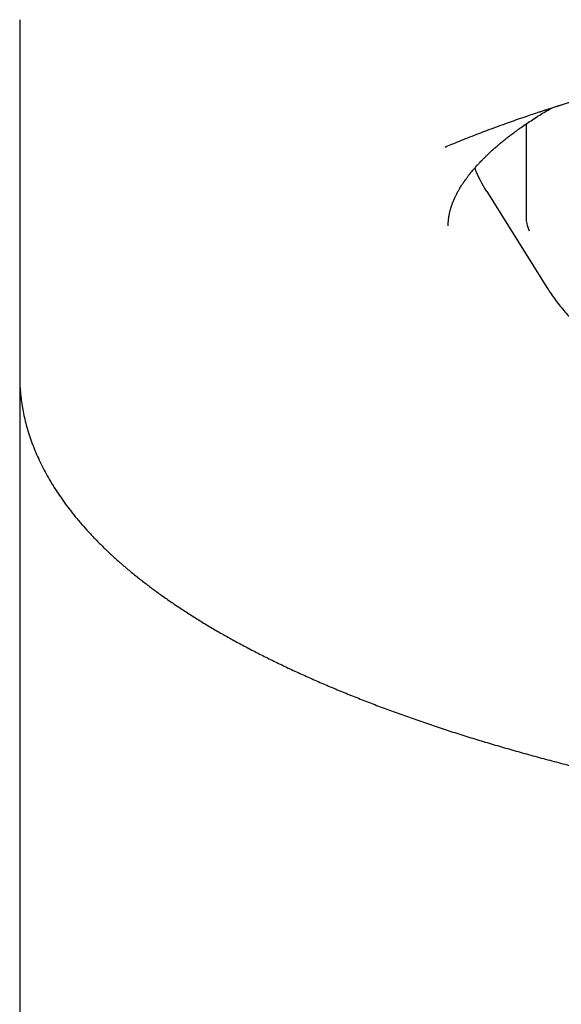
# Model space of a CAD drawing. Header units: millimetres. Extents: x 8 to 690, y 12 to 649.
# Tile 6 of 19: x 322 to 327, y 610 to 619. Entities that reach past the tile are written whole.
import ezdxf

# ---------------------------------------------------------------- set-up
doc = ezdxf.new("R2010")
doc.units = ezdxf.units.MM

msp = doc.modelspace()

# ---------------------------------------------------------------- linework, layer by layer
at = {"color": 7, "linetype": 'Continuous', "lineweight": 30}
for p, q in [((322.0119, 619.2169), (322.0119, 619.2164)), ((322.0119, 619.2164), (322.0119, 616.0214)), ((326.562, 618.2805), (326.562, 617.5576)), ((325.8348, 618.0737), (325.8444, 618.0778)), ((326.2074, 617.674), (326.7544, 616.8034)), ((322.0119, 616.022), (322.0119, 616.0214)), ((322.0119, 616.0077), (322.0119, 612.075)), ((322.0119, 612.075), (322.0119, 550.3396))]:
    msp.add_line(p, q, dxfattribs=at)
msp.add_arc((327.2691, 618.3482), 1.2577, 201.59124, 212.3946, dxfattribs=at)
for points, knots in [([(325.8348, 618.0737), (325.8546, 618.082), (325.8961, 618.0994), (325.9636, 618.127), (326.0385, 618.157), (326.1148, 618.1869), (326.1914, 618.2162), (326.2669, 618.2444), (326.3444, 618.2727), (326.4204, 618.2999), (326.4921, 618.325), (326.5588, 618.348), (326.6204, 618.3688), (326.6707, 618.3855), (326.7106, 618.3986), (326.7411, 618.4086), (326.7692, 618.4176), (326.7935, 618.4255), (326.8125, 618.4315), (326.8257, 618.4357), (326.8341, 618.4384), (326.8407, 618.4405), (326.848, 618.4428), (326.8574, 618.4458), (326.8693, 618.4495), (326.8885, 618.4555), (326.9172, 618.4644), (326.9571, 618.4768), (327.0065, 618.4918), (327.0659, 618.5097), (327.136, 618.5305), (327.2159, 618.5537), (327.3057, 618.5792), (327.3967, 618.6044), (327.4873, 618.629), (327.5758, 618.6525), (327.6678, 618.6764), (327.7601, 618.6998), (327.8497, 618.722), (327.9512, 618.7466), (328.0628, 618.7729), (328.183, 618.8004), (328.2906, 618.8244), (328.3862, 618.8451), (328.4701, 618.8629), (328.5462, 618.8787), (328.6145, 618.8926), (328.6749, 618.9047), (328.7272, 618.9151), (328.7733, 618.9241), (328.8177, 618.9327), (328.8643, 618.9416), (328.9117, 618.9506), (328.9553, 618.9587), (329.0007, 618.9671), (329.0521, 618.9765), (329.1145, 618.9877), (329.19, 619.0011), (329.28, 619.0167), (329.386, 619.0345), (329.5029, 619.0536), (329.6307, 619.0738), (329.7683, 619.0948), (329.9142, 619.1162), (330.072, 619.1383), (330.2419, 619.161), (330.4245, 619.1842), (330.6147, 619.2069), (330.8126, 619.229), (331.0227, 619.251), (331.2454, 619.2725), (331.4809, 619.2933), (331.7253, 619.3128), (331.9784, 619.3308), (332.2404, 619.3472), (332.5056, 619.3614), (332.7737, 619.3733), (333.0443, 619.383), (333.3222, 619.3905), (333.6075, 619.3956), (333.8906, 619.398), (334.171, 619.3978), (334.448, 619.3951), (334.7268, 619.3899), (335.0029, 619.3823), (335.2718, 619.3725), (335.5324, 619.3607), (335.7926, 619.3467), (336.0517, 619.3305), (336.3089, 619.3121), (336.5559, 619.2922), (336.7924, 619.2712), (337.023, 619.2488), (337.2471, 619.2252), (337.4645, 619.2005), (337.6705, 619.1753), (337.8653, 619.1501), (338.0491, 619.1248), (338.2156, 619.1008), (338.3658, 619.0781), (338.5008, 619.0568), (338.6116, 619.0388), (338.7002, 619.024), (338.7676, 619.0125), (338.8298, 619.0017), (338.8886, 618.9914), (338.9425, 618.9818), (338.9905, 618.9731), (339.024, 618.9669), (339.0455, 618.963), (339.0578, 618.9607), (339.0696, 618.9585), (339.0846, 618.9557), (339.1098, 618.951), (339.1464, 618.9441), (339.1932, 618.9352), (339.2457, 618.925), (339.3032, 618.9138), (339.3656, 618.9014), (339.4328, 618.8878), (339.5092, 618.8721), (339.5954, 618.854), (339.6908, 618.8335), (339.7894, 618.8118), (339.8889, 618.7894), (339.9875, 618.7666), (340.1292, 618.733), (340.3121, 618.6879), (340.4821, 618.6436), (340.5987, 618.6121), (340.664, 618.5942), (340.7289, 618.5761), (340.7931, 618.5578), (340.8554, 618.5399), (340.9165, 618.522), (340.9738, 618.5049), (341.026, 618.4892), (341.0696, 618.4759), (341.103, 618.4655), (341.1275, 618.4579), (341.1443, 618.4527), (341.1591, 618.448), (341.1764, 618.4426), (341.2003, 618.435), (341.2307, 618.4253), (341.2659, 618.414), (341.3049, 618.4013), (341.3556, 618.3847), (341.4193, 618.3635), (341.4972, 618.337), (341.5822, 618.3074), (341.6722, 618.2753), (341.7627, 618.2422), (341.8544, 618.2078), (341.9447, 618.173), (342.0327, 618.1381), (342.1138, 618.1052), (342.1644, 618.084), (342.1889, 618.0737)], [0, 0, 0, 0, 0.005365, 0.011231, 0.017599, 0.024469, 0.03022, 0.036281, 0.042554, 0.048484, 0.053986, 0.05906, 0.063705, 0.067923, 0.070354, 0.072616, 0.074709, 0.076559, 0.077983, 0.078901, 0.079459, 0.079826, 0.08035, 0.081042, 0.0819, 0.082926, 0.085242, 0.088119, 0.091559, 0.095869, 0.100825, 0.106427, 0.112675, 0.119569, 0.125209, 0.131219, 0.137544, 0.143721, 0.14964, 0.155302, 0.163678, 0.171418, 0.178522, 0.184327, 0.189625, 0.194415, 0.198698, 0.202473, 0.20574, 0.208499, 0.211133, 0.214031, 0.217103, 0.219787, 0.221991, 0.225353, 0.229108, 0.233257, 0.238948, 0.245243, 0.252144, 0.25965, 0.26775, 0.276227, 0.285002, 0.295, 0.305357, 0.316076, 0.327155, 0.338595, 0.351123, 0.364056, 0.377394, 0.391138, 0.405288, 0.419843, 0.433938, 0.448393, 0.463208, 0.478383, 0.493918, 0.508353, 0.523086, 0.538087, 0.552866, 0.567241, 0.581212, 0.59478, 0.609238, 0.623209, 0.636691, 0.649685, 0.662191, 0.674922, 0.687104, 0.698736, 0.70982, 0.720355, 0.730341, 0.738675, 0.746583, 0.754067, 0.758278, 0.762339, 0.766084, 0.769422, 0.772913, 0.775807, 0.778104, 0.778979, 0.779722, 0.780333, 0.781127, 0.782462, 0.784918, 0.787817, 0.791034, 0.794571, 0.798426, 0.802599, 0.807091, 0.812734, 0.81881, 0.825189, 0.831572, 0.837947, 0.844313, 0.859287, 0.874216, 0.878722, 0.883223, 0.88772, 0.892212, 0.896688, 0.90085, 0.905197, 0.90894, 0.91208, 0.914617, 0.916212, 0.917421, 0.918273, 0.919444, 0.921214, 0.923508, 0.926122, 0.929003, 0.932151, 0.93743, 0.943321, 0.949826, 0.956942, 0.964223, 0.9712, 0.979033, 0.986444, 0.993433, 1, 1, 1, 1]), ([(325.8619, 617.3671), (325.8619, 617.3708), (325.8619, 617.3778), (325.8623, 617.3888), (325.8628, 617.3995), (325.8637, 617.4106), (325.8646, 617.4203), (325.8656, 617.4292), (325.8666, 617.4373), (325.8677, 617.4447), (325.8688, 617.4516), (325.8699, 617.4584), (325.8714, 617.4666), (325.8735, 617.4769), (325.8761, 617.4887), (325.879, 617.5005), (325.8819, 617.5116), (325.8849, 617.5218), (325.8878, 617.5314), (325.8905, 617.5401), (325.8934, 617.5487), (325.8965, 617.5575), (325.8999, 617.567), (325.9035, 617.5762), (325.9067, 617.5844), (325.9098, 617.5918), (325.9127, 617.5988), (325.9157, 617.6057), (325.9189, 617.6128), (325.9225, 617.6207), (325.9269, 617.63), (325.9324, 617.6414), (325.939, 617.6543), (325.946, 617.6675), (325.9527, 617.6797), (325.9596, 617.6917), (325.9673, 617.7048), (325.9762, 617.7195), (325.9852, 617.7336), (325.9935, 617.7462), (326.0037, 617.7614), (326.0149, 617.7774), (326.0255, 617.792), (326.0338, 617.8031), (326.041, 617.8126), (326.048, 617.8216), (326.056, 617.8318), (326.0659, 617.8441), (326.0806, 617.862), (326.0994, 617.884), (326.1205, 617.9077), (326.1391, 617.9279), (326.1557, 617.9454), (326.172, 617.962), (326.1894, 617.9795), (326.2094, 617.9989), (326.2323, 618.0206), (326.2581, 618.0443), (326.2861, 618.0692), (326.3157, 618.0946), (326.3456, 618.1195), (326.3726, 618.1413), (326.3961, 618.1598), (326.4159, 618.1752), (326.4342, 618.1891), (326.4524, 618.2027), (326.4723, 618.2174), (326.5021, 618.239), (326.5422, 618.2673), (326.5926, 618.3014), (326.6444, 618.3354), (326.6964, 618.3683), (326.7445, 618.3978), (326.7755, 618.416), (326.7891, 618.424)], [0, 0, 0, 0, 0.017086, 0.032138, 0.045164, 0.056556, 0.067568, 0.078294, 0.088124, 0.097374, 0.105949, 0.113975, 0.122892, 0.136151, 0.150727, 0.164535, 0.177466, 0.189419, 0.200282, 0.210951, 0.219464, 0.229333, 0.240333, 0.25052, 0.259443, 0.267102, 0.274604, 0.281857, 0.289317, 0.296985, 0.30686, 0.318562, 0.332131, 0.346395, 0.358662, 0.368896, 0.382197, 0.397033, 0.411446, 0.425049, 0.439677, 0.455859, 0.466735, 0.476318, 0.484605, 0.49192, 0.500876, 0.512047, 0.525172, 0.548904, 0.570415, 0.58731, 0.601606, 0.615779, 0.630245, 0.646448, 0.665303, 0.685299, 0.706257, 0.727805, 0.748963, 0.768299, 0.782193, 0.794863, 0.806289, 0.816765, 0.828645, 0.842442, 0.870093, 0.898383, 0.926889, 0.95411, 0.979888, 1, 1, 1, 1]), ([(326.562, 617.5576), (326.562, 617.5425), (326.5619, 617.5119), (326.5619, 617.4707), (326.5619, 617.4456), (326.5619, 617.4366)], [0, 0, 0, 0, 0.384127, 0.779409, 1, 1, 1, 1]), ([(326.5619, 617.4361), (326.5628, 617.4195), (326.5649, 617.3792), (326.58, 617.3427), (326.5888, 617.3212)], [0, 0, 0, 0, 0.413538, 1, 1, 1, 1]), ([(326.7547, 616.8034), (326.7649, 616.7873), (326.7872, 616.7524), (326.8254, 616.6993), (326.8669, 616.6457), (326.9116, 616.5924), (326.9575, 616.5414), (327.0063, 616.4909), (327.0495, 616.4485), (327.078, 616.4225), (327.0891, 616.4124)], [0, 0, 0, 0, 0.117723, 0.25607, 0.39576, 0.522144, 0.663559, 0.79092, 0.918622, 1, 1, 1, 1]), ([(322.0122, 616.0221), (322.0121, 616.0124), (322.0118, 615.9796), (322.0143, 615.9238), (322.0197, 615.8545), (322.0281, 615.785), (322.0395, 615.7155), (322.0538, 615.6458), (322.0711, 615.576), (322.0915, 615.506), (322.1149, 615.436), (322.1414, 615.3659), (322.1711, 615.2958), (322.204, 615.2256), (322.2401, 615.1554), (322.2795, 615.0853), (322.3221, 615.0152), (322.368, 614.9453), (322.4171, 614.8756), (322.4696, 614.8061), (322.5253, 614.7369), (322.5842, 614.668), (322.6463, 614.5995), (322.7116, 614.5315), (322.7801, 614.4639), (322.8516, 614.3969), (322.9262, 614.3304), (323.0038, 614.2645), (323.0844, 614.1993), (323.1678, 614.1347), (323.2541, 614.0707), (323.3433, 614.0075), (323.4352, 613.945), (323.5298, 613.8831), (323.6271, 613.8221), (323.7271, 613.7617), (323.8297, 613.7021), (323.9348, 613.6433), (324.0425, 613.5852), (324.1527, 613.5279), (324.2653, 613.4714), (324.3804, 613.4156), (324.4979, 613.3606), (324.6178, 613.3065), (324.74, 613.2531), (324.8645, 613.2005), (324.9913, 613.1487), (325.1203, 613.0977), (325.2515, 613.0476), (325.3849, 612.9982), (325.5205, 612.9497), (325.6582, 612.9021), (325.7979, 612.8552), (325.9398, 612.8092), (326.0836, 612.7641), (326.2295, 612.7198), (326.3772, 612.6764), (326.527, 612.6338), (326.6786, 612.5921), (326.8321, 612.5513), (326.9874, 612.5114), (327.1445, 612.4724), (327.3034, 612.4343), (327.464, 612.3971), (327.6264, 612.3608), (327.7904, 612.3255), (327.956, 612.291), (328.1233, 612.2575), (328.2922, 612.2249), (328.4626, 612.1933), (328.6345, 612.1626), (328.808, 612.1329), (328.983, 612.1042), (329.1594, 612.0764), (329.3372, 612.0496), (329.5103, 612.0246), (329.6846, 612.0006), (329.8537, 611.9783), (330.0238, 611.957), (330.1885, 611.9372), (330.3539, 611.9183), (330.5201, 611.9003), (330.6871, 611.8831), (330.8546, 611.8667), (331.0228, 611.8512), (331.1916, 611.8365), (331.3608, 611.8228), (331.5306, 611.8098), (331.7008, 611.7978), (331.8713, 611.7866), (332.0421, 611.7762), (332.2132, 611.7668), (332.3844, 611.7582), (332.5555, 611.7505), (332.7265, 611.7436), (332.8969, 611.7377), (333.0664, 611.7326), (333.2339, 611.7284), (333.3969, 611.7251), (333.5483, 611.7228), (333.6796, 611.7213), (333.799, 611.7204), (333.9065, 611.7199), (333.9793, 611.7198), (334.0119, 611.7198)], [0, 0, 0, 0, 0.003849, 0.012993, 0.022168, 0.031383, 0.040646, 0.049964, 0.059345, 0.068796, 0.078322, 0.087928, 0.097616, 0.10739, 0.117249, 0.127193, 0.137219, 0.147325, 0.157505, 0.167753, 0.178064, 0.188431, 0.198847, 0.209303, 0.219795, 0.230314, 0.240856, 0.251414, 0.261983, 0.27256, 0.28314, 0.293721, 0.3043, 0.314874, 0.325441, 0.336, 0.346551, 0.357092, 0.367624, 0.378145, 0.388656, 0.399157, 0.409647, 0.420127, 0.430597, 0.441058, 0.451509, 0.461951, 0.472385, 0.48281, 0.493228, 0.503639, 0.514043, 0.52444, 0.534832, 0.545218, 0.5556, 0.565977, 0.576351, 0.586722, 0.597089, 0.607455, 0.61782, 0.628183, 0.638547, 0.648911, 0.659276, 0.669643, 0.680013, 0.690387, 0.700765, 0.711149, 0.721539, 0.731937, 0.742345, 0.752763, 0.76212, 0.772534, 0.781886, 0.791237, 0.800586, 0.809932, 0.819275, 0.828616, 0.837953, 0.847286, 0.856615, 0.86594, 0.875258, 0.88457, 0.893873, 0.903165, 0.912444, 0.921704, 0.930938, 0.940135, 0.949272, 0.958309, 0.967153, 0.975539, 0.982701, 0.988286, 0.994758, 1, 1, 1, 1])]:
    msp.add_open_spline(points, degree=3, knots=knots, dxfattribs=at)

doc.saveas('drawing.dxf')
